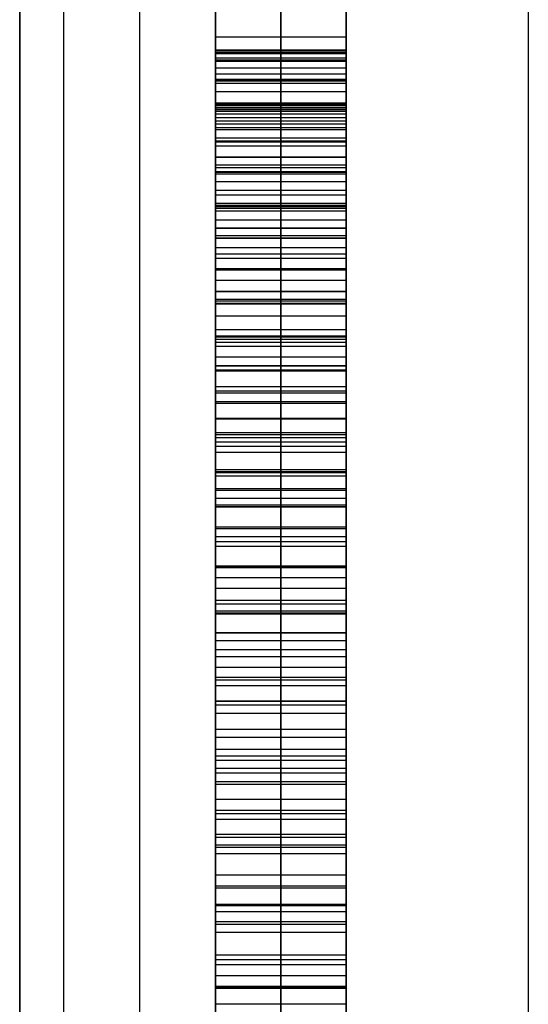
# Model space of a CAD drawing. Extents: x -9 to 8, y 1 to 147.
# Tile 88 of 181: x -8.844 to -8.065, y 84.73 to 86.237. Entities that reach past the tile are written whole.
import ezdxf

# ---------------------------------------------------------------- set-up
doc = ezdxf.new("R2010")
doc.units = 0
doc.layers.add('DEFAULT', color=7, linetype='CONTINUOUS')

msp = doc.modelspace()

# ---------------------------------------------------------------- linework, layer by layer
at = {"layer": 'DEFAULT', "color": 254}
for p, q in [((-8.5443, 72.0766, -100.6946), (-8.5443, 107.878, -100.6946)), ((-8.8443, 8.2282, -18.7772), (-8.8443, 103.643, -18.7772)), ((-8.0653, 103.643, -17.9775), (-8.0653, 8.2282, -17.9775)), ((-8.5443, 91.1051, -75.7393), (-8.5443, 77.6904, -75.7393)), ((-8.4443, 91.1051, -75.7393), (-8.4443, 77.6904, -75.7393)), ((-8.3443, 77.6904, -75.7393), (-8.3443, 91.1051, -75.7393)), ((-8.3443, 88.0272, -48.3039), (-8.3443, 86.1631, -48.3039)), ((-8.5443, 87.8847, -67.0545), (-8.5443, 86.0262, -67.29)), ((-8.5443, 86.0262, -75.1987), (-8.5443, 87.8847, -74.9632)), ((-8.5443, 78.4858, -67.3115), (-8.5443, 87.8847, -66.122)), ((-8.5443, 78.4858, -57.7888), (-8.5443, 87.8847, -56.5994)), ((-8.5443, 87.8847, -53.8242), (-8.5443, 78.4858, -55.0137)), ((-8.4443, 87.8847, -67.0545), (-8.4443, 86.0262, -67.29)), ((-8.4443, 86.0262, -75.1987), (-8.4443, 87.8847, -74.9632)), ((-8.4443, 78.4858, -67.3115), (-8.4443, 87.8847, -66.122)), ((-8.4443, 78.4858, -57.7888), (-8.4443, 87.8847, -56.5994)), ((-8.4443, 87.8847, -53.8242), (-8.4443, 78.4858, -55.0137)), ((-8.3443, 86.0262, -67.29), (-8.3443, 87.8847, -67.0545)), ((-8.3443, 87.8847, -74.9632), (-8.3443, 86.0262, -75.1987)), ((-8.3443, 87.8847, -66.122), (-8.3443, 78.4858, -67.3115)), ((-8.3443, 87.8847, -56.5994), (-8.3443, 78.4858, -57.7888)), ((-8.3443, 78.4858, -55.0137), (-8.3443, 87.8847, -53.8242)), ((-8.3443, 87.8847, -71.1266), (-8.3443, 78.4858, -71.1266)), ((-8.3443, 87.8847, -62.7014), (-8.3443, 86.106, -62.7014)), ((-8.3443, 87.8847, -55.8065), (-8.3443, 78.4858, -55.8065)), ((-8.5443, 86.3344, -58.1583), (-8.5443, 86.2104, -58.1288)), ((-8.4443, 86.3344, -58.1583), (-8.4443, 86.2104, -58.1288)), ((-8.3443, 86.2104, -58.1288), (-8.3443, 86.3344, -58.1583)), ((-8.5443, 86.1027, -80.3941), (-8.5443, 86.2483, -80.2275)), ((-8.4443, 86.1027, -80.3941), (-8.4443, 86.2483, -80.2275)), ((-8.3443, 86.2483, -80.2275), (-8.3443, 86.1027, -80.3941)), ((-8.5443, 86.2369, -43.5723), (-8.5443, 86.1442, -43.5183)), ((-8.5443, 86.0494, -52.417), (-8.5443, 86.2369, -52.2642)), ((-8.4443, 86.2369, -43.5723), (-8.4443, 86.1442, -43.5183)), ((-8.4443, 86.0494, -52.417), (-8.4443, 86.2369, -52.2642)), ((-8.3443, 86.1442, -43.5183), (-8.3443, 86.2369, -43.5723)), ((-8.3443, 86.2369, -52.2642), (-8.3443, 86.0494, -52.417)), ((-8.5443, 86.2104, -58.1288), (-8.5443, 86.0815, -58.1076)), ((-8.3443, 86.2104, -58.1288), (-8.5443, 86.2104, -58.1288)), ((-8.4443, 86.2104, -58.1288), (-8.4443, 86.0815, -58.1076)), ((-8.3443, 86.0815, -58.1076), (-8.3443, 86.2104, -58.1288)), ((-8.5443, 86.1906, -43.5453), (-8.3443, 86.1906, -43.5453)), ((-8.5443, 86.1886, -47.9249), (-8.5443, 86.1846, -47.7702)), ((-8.3443, 86.1886, -47.9249), (-8.5443, 86.1886, -47.9249)), ((-8.5443, 86.1846, -48.0806), (-8.5443, 86.1886, -47.9249)), ((-8.5443, 86.1866, -47.8476), (-8.3443, 86.1866, -47.8476)), ((-8.5443, 86.1866, -48.0027), (-8.3443, 86.1866, -48.0027)), ((-8.5443, 86.1846, -47.7702), (-8.5443, 86.1728, -47.6225)), ((-8.3443, 86.1846, -47.7702), (-8.5443, 86.1846, -47.7702)), ((-8.3443, 86.1846, -48.0806), (-8.5443, 86.1846, -48.0806)), ((-8.5443, 86.1728, -48.2313), (-8.5443, 86.1846, -48.0806)), ((-8.4443, 86.1886, -47.9249), (-8.4443, 86.1846, -47.7702)), ((-8.4443, 86.1846, -48.0806), (-8.4443, 86.1886, -47.9249)), ((-8.4443, 86.1846, -47.7702), (-8.4443, 86.1728, -47.6225)), ((-8.4443, 86.1728, -48.2313), (-8.4443, 86.1846, -48.0806)), ((-8.3443, 86.1886, -47.9249), (-8.3443, 86.1846, -47.7702)), ((-8.3443, 86.1846, -48.0806), (-8.3443, 86.1886, -47.9249)), ((-8.3443, 86.1846, -47.7702), (-8.3443, 86.1728, -47.6225)), ((-8.3443, 86.1728, -48.2313), (-8.3443, 86.1846, -48.0806)), ((-8.5443, 86.1787, -47.6963), (-8.3443, 86.1787, -47.6963)), ((-8.5443, 86.1787, -48.1559), (-8.3443, 86.1787, -48.1559)), ((-8.5443, 86.1755, -80.3108), (-8.3443, 86.1755, -80.3108)), ((-8.5443, 86.1728, -47.6225), (-8.5443, 86.1533, -47.4814)), ((-8.3443, 86.1728, -47.6225), (-8.5443, 86.1728, -47.6225)), ((-8.3443, 86.1728, -48.2313), (-8.5443, 86.1728, -48.2313)), ((-8.5443, 86.1533, -48.3771), (-8.5443, 86.1728, -48.2313)), ((-8.4443, 86.1728, -47.6225), (-8.4443, 86.1533, -47.4814)), ((-8.4443, 86.1533, -48.3771), (-8.4443, 86.1728, -48.2313)), ((-8.3443, 86.1728, -47.6225), (-8.3443, 86.1533, -47.4814)), ((-8.3443, 86.1533, -48.3771), (-8.3443, 86.1728, -48.2313)), ((-8.5443, 86.1632, -48.3033), (-8.5443, 80.2095, -48.3033)), ((-8.5443, 86.1631, -47.5519), (-8.3443, 86.1631, -47.5519)), ((-8.5443, 86.1631, -48.3042), (-8.3443, 86.1631, -48.3042)), ((-8.5443, 86.1533, -47.4814), (-8.5443, 86.1264, -47.3472)), ((-8.3443, 86.1533, -47.4814), (-8.5443, 86.1533, -47.4814)), ((-8.3443, 86.1533, -48.3771), (-8.5443, 86.1533, -48.3771)), ((-8.5443, 86.1264, -48.5182), (-8.5443, 86.1533, -48.3771)), ((-8.5443, 86.146, -58.1182), (-8.3443, 86.146, -58.1182)), ((-8.5443, 86.1442, -43.5183), (-8.5443, 86.0494, -43.4671)), ((-8.3443, 86.1442, -43.5183), (-8.5443, 86.1442, -43.5183)), ((-8.5443, 86.1432, -52.3406), (-8.3443, 86.1432, -52.3406)), ((-8.5443, 86.1399, -47.4143), (-8.3443, 86.1399, -47.4143)), ((-8.5443, 86.1399, -48.4477), (-8.3443, 86.1399, -48.4477)), ((-8.4443, 86.1533, -47.4814), (-8.4443, 86.1264, -47.3472)), ((-8.4443, 86.1264, -48.5182), (-8.4443, 86.1533, -48.3771)), ((-8.4443, 86.1442, -43.5183), (-8.4443, 86.0494, -43.4671)), ((-8.3443, 86.1533, -47.4814), (-8.3443, 86.1264, -47.3472)), ((-8.3443, 86.1264, -48.5182), (-8.3443, 86.1533, -48.3771)), ((-8.3443, 86.0494, -43.4671), (-8.3443, 86.1442, -43.5183)), ((-8.5443, 86.1264, -47.3472), (-8.5443, 86.0923, -47.2195)), ((-8.3443, 86.1264, -47.3472), (-8.5443, 86.1264, -47.3472)), ((-8.3443, 86.1264, -48.5182), (-8.5443, 86.1264, -48.5182)), ((-8.5443, 86.0923, -48.6544), (-8.5443, 86.1264, -48.5182)), ((-8.4443, 86.1264, -47.3472), (-8.4443, 86.0923, -47.2195)), ((-8.4443, 86.0923, -48.6544), (-8.4443, 86.1264, -48.5182)), ((-8.3443, 86.1264, -47.3472), (-8.3443, 86.0923, -47.2195)), ((-8.3443, 86.0923, -48.6544), (-8.3443, 86.1264, -48.5182)), ((-8.5443, 86.1094, -47.2833), (-8.3443, 86.1094, -47.2833)), ((-8.5443, 86.1094, -48.5863), (-8.3443, 86.1094, -48.5863)), ((-8.5443, 86.1074, -62.8407), (-8.5443, 86.1054, -62.6433)), ((-8.3443, 86.1074, -62.8407), (-8.5443, 86.1074, -62.8407)), ((-8.5443, 86.1074, -63.5703), (-8.5443, 86.1074, -62.8407)), ((-8.3443, 86.1074, -63.5703), (-8.5443, 86.1074, -63.5703)), ((-8.5443, 83.9803, -63.8402), (-8.5443, 86.1074, -63.5703)), ((-8.5443, 86.1074, -63.2055), (-8.3443, 86.1074, -63.2055)), ((-8.5443, 86.1064, -62.742), (-8.3443, 86.1064, -62.742)), ((-8.5443, 86.1054, -62.6433), (-8.5443, 86.0988, -62.4501)), ((-8.3443, 86.1054, -62.6433), (-8.5443, 86.1054, -62.6433)), ((-8.3443, 86.1027, -80.3941), (-8.5443, 86.1027, -80.3941)), ((-8.5443, 85.9062, -80.627), (-8.5443, 86.1027, -80.3941)), ((-8.5443, 86.1021, -62.5467), (-8.3443, 86.1021, -62.5467)), ((-8.5443, 86.0988, -62.4501), (-8.5443, 86.0867, -62.2621)), ((-8.3443, 86.0988, -62.4501), (-8.5443, 86.0988, -62.4501)), ((-8.5443, 86.0968, -43.4927), (-8.3443, 86.0968, -43.4927)), ((-8.5443, 86.0947, -62.3869), (-8.5443, 84.0035, -62.3869)), ((-8.4443, 86.1074, -62.8407), (-8.4443, 86.1054, -62.6433)), ((-8.4443, 86.1074, -63.5703), (-8.4443, 86.1074, -62.8407)), ((-8.4443, 83.9803, -63.8402), (-8.4443, 86.1074, -63.5703)), ((-8.4443, 86.1054, -62.6433), (-8.4443, 86.0988, -62.4501)), ((-8.4443, 85.9062, -80.627), (-8.4443, 86.1027, -80.3941)), ((-8.4443, 86.0988, -62.4501), (-8.4443, 86.0867, -62.2621)), ((-8.3443, 86.1074, -62.8407), (-8.3443, 86.1074, -63.5703)), ((-8.3443, 86.1054, -62.6433), (-8.3443, 86.1074, -62.8407)), ((-8.3443, 86.1074, -63.5703), (-8.3443, 83.9803, -63.8402)), ((-8.3443, 86.0988, -62.4501), (-8.3443, 86.1054, -62.6433)), ((-8.3443, 86.1027, -80.3941), (-8.3443, 85.9062, -80.627)), ((-8.3443, 86.0867, -62.2621), (-8.3443, 86.0988, -62.4501)), ((-8.5443, 86.0927, -62.3561), (-8.3443, 86.0927, -62.3561)), ((-8.5443, 86.0923, -47.2195), (-8.5443, 86.0512, -47.0984)), ((-8.3443, 86.0923, -47.2195), (-8.5443, 86.0923, -47.2195)), ((-8.3443, 86.0923, -48.6544), (-8.5443, 86.0923, -48.6544)), ((-8.5443, 86.0512, -48.786), (-8.5443, 86.0923, -48.6544)), ((-8.5443, 86.0867, -62.2621), (-8.5443, 86.0685, -62.081)), ((-8.3443, 86.0867, -62.2621), (-8.5443, 86.0867, -62.2621)), ((-8.5443, 86.0815, -58.1076), (-8.5443, 85.9477, -58.095)), ((-8.3443, 86.0815, -58.1076), (-8.5443, 86.0815, -58.1076)), ((-8.4443, 86.0923, -47.2195), (-8.4443, 86.0512, -47.0984)), ((-8.4443, 86.0512, -48.786), (-8.4443, 86.0923, -48.6544)), ((-8.4443, 86.0867, -62.2621), (-8.4443, 86.0685, -62.081)), ((-8.4443, 86.0815, -58.1076), (-8.4443, 85.9477, -58.095)), ((-8.3443, 86.0923, -47.2195), (-8.3443, 86.0512, -47.0984)), ((-8.3443, 86.0512, -48.786), (-8.3443, 86.0923, -48.6544)), ((-8.3443, 86.0685, -62.081), (-8.3443, 86.0867, -62.2621)), ((-8.3443, 85.9477, -58.095), (-8.3443, 86.0815, -58.1076)), ((-8.5443, 86.0776, -62.1716), (-8.3443, 86.0776, -62.1716)), ((-8.5443, 86.0717, -47.1589), (-8.3443, 86.0717, -47.1589)), ((-8.5443, 86.0717, -48.7202), (-8.3443, 86.0717, -48.7202)), ((-8.5443, 86.0685, -62.081), (-8.5443, 86.0432, -61.9081)), ((-8.3443, 86.0685, -62.081), (-8.5443, 86.0685, -62.081)), ((-8.4443, 86.0685, -62.081), (-8.4443, 86.0432, -61.9081)), ((-8.3443, 86.0432, -61.9081), (-8.3443, 86.0685, -62.081)), ((-8.5443, 86.0558, -61.9945), (-8.3443, 86.0558, -61.9945)), ((-8.5443, 86.0512, -47.0984), (-8.5443, 86.0032, -46.9836)), ((-8.3443, 86.0512, -47.0984), (-8.5443, 86.0512, -47.0984)), ((-8.3443, 86.0512, -48.786), (-8.5443, 86.0512, -48.786)), ((-8.5443, 86.0032, -48.9127), (-8.5443, 86.0512, -48.786)), ((-8.5443, 86.0494, -43.4671), (-8.5443, 85.9526, -43.4187)), ((-8.3443, 86.0494, -43.4671), (-8.5443, 86.0494, -43.4671)), ((-8.3443, 86.0494, -52.417), (-8.5443, 86.0494, -52.417)), ((-8.5443, 85.8536, -52.5606), (-8.5443, 86.0494, -52.417)), ((-8.4443, 86.0512, -47.0984), (-8.4443, 86.0032, -46.9836)), ((-8.4443, 86.0032, -48.9127), (-8.4443, 86.0512, -48.786)), ((-8.4443, 86.0494, -43.4671), (-8.4443, 85.9526, -43.4187)), ((-8.4443, 85.8536, -52.5606), (-8.4443, 86.0494, -52.417)), ((-8.3443, 86.0512, -47.0984), (-8.3443, 86.0032, -46.9836)), ((-8.3443, 86.0032, -48.9127), (-8.3443, 86.0512, -48.786)), ((-8.3443, 85.9526, -43.4187), (-8.3443, 86.0494, -43.4671)), ((-8.3443, 86.0494, -52.417), (-8.3443, 85.8536, -52.5606)), ((-8.5443, 86.0432, -61.9081), (-8.5443, 86.0101, -61.7447)), ((-8.3443, 86.0432, -61.9081), (-8.5443, 86.0432, -61.9081)), ((-8.4443, 86.0432, -61.9081), (-8.4443, 86.0101, -61.7447)), ((-8.3443, 86.0101, -61.7447), (-8.3443, 86.0432, -61.9081)), ((-8.5443, 86.0272, -47.041), (-8.3443, 86.0272, -47.041)), ((-8.5443, 86.0272, -48.8493), (-8.3443, 86.0272, -48.8493)), ((-8.5443, 86.0266, -61.8264), (-8.3443, 86.0266, -61.8264)), ((-8.5443, 86.0262, -67.29), (-8.5443, 86.0262, -69.8564)), ((-8.5443, 86.0262, -72.6324), (-8.5443, 86.0262, -75.1987)), ((-8.3443, 86.0262, -67.29), (-8.5443, 86.0262, -67.29)), ((-8.5443, 86.0262, -69.8564), (-8.3443, 86.0262, -69.8564)), ((-8.3443, 86.0262, -75.1987), (-8.5443, 86.0262, -75.1987)), ((-8.3443, 86.0262, -72.6324), (-8.5443, 86.0262, -72.6324)), ((-8.5443, 78.4858, -73.5864), (-8.5443, 86.0262, -72.6324)), ((-8.5443, 86.0262, -69.8564), (-8.5443, 78.4858, -70.8112)), ((-8.5443, 86.0262, -67.3311), (-8.5443, 77.6904, -67.3311)), ((-8.5443, 86.0262, -68.5732), (-8.3443, 86.0262, -68.5732)), ((-8.5443, 86.0262, -73.9155), (-8.3443, 86.0262, -73.9155)), ((-8.4443, 86.0262, -67.29), (-8.4443, 86.0262, -69.8564)), ((-8.4443, 86.0262, -72.6324), (-8.4443, 86.0262, -75.1987)), ((-8.4443, 78.4858, -73.5864), (-8.4443, 86.0262, -72.6324)), ((-8.4443, 86.0262, -69.8564), (-8.4443, 78.4858, -70.8112)), ((-8.3443, 86.0262, -69.8564), (-8.3443, 86.0262, -67.29)), ((-8.3443, 86.0262, -75.1987), (-8.3443, 86.0262, -72.6324)), ((-8.3443, 86.0262, -72.6324), (-8.3443, 78.4858, -73.5864)), ((-8.3443, 78.4858, -70.8112), (-8.3443, 86.0262, -69.8564)), ((-8.5443, 86.0146, -58.1013), (-8.3443, 86.0146, -58.1013)), ((-8.5443, 86.0101, -61.7447), (-8.5443, 85.9683, -61.5922)), ((-8.3443, 86.0101, -61.7447), (-8.5443, 86.0101, -61.7447)), ((-8.5443, 86.0044, -80.5105), (-8.3443, 86.0044, -80.5105)), ((-8.5443, 86.0032, -46.9836), (-8.5443, 85.9486, -46.8753)), ((-8.3443, 86.0032, -46.9836), (-8.5443, 86.0032, -46.9836)), ((-8.3443, 86.0032, -48.9127), (-8.5443, 86.0032, -48.9127)), ((-8.5443, 85.9486, -49.0349), (-8.5443, 86.0032, -48.9127)), ((-8.4443, 86.0101, -61.7447), (-8.4443, 85.9683, -61.5922)), ((-8.4443, 86.0032, -46.9836), (-8.4443, 85.9486, -46.8753)), ((-8.4443, 85.9486, -49.0349), (-8.4443, 86.0032, -48.9127)), ((-8.3443, 85.9683, -61.5922), (-8.3443, 86.0101, -61.7447)), ((-8.3443, 86.0032, -46.9836), (-8.3443, 85.9486, -46.8753)), ((-8.3443, 85.9486, -49.0349), (-8.3443, 86.0032, -48.9127)), ((-8.5443, 86.001, -43.4429), (-8.3443, 86.001, -43.4429)), ((-8.5443, 85.9892, -61.6684), (-8.3443, 85.9892, -61.6684)), ((-8.5443, 85.9759, -46.9295), (-8.3443, 85.9759, -46.9295)), ((-8.5443, 85.9759, -48.9738), (-8.3443, 85.9759, -48.9738)), ((-8.5443, 85.9683, -61.5922), (-8.5443, 85.944, -61.5206)), ((-8.3443, 85.9683, -61.5922), (-8.5443, 85.9683, -61.5922)), ((-8.4443, 85.9683, -61.5922), (-8.4443, 85.944, -61.5206)), ((-8.3443, 85.944, -61.5206), (-8.3443, 85.9683, -61.5922)), ((-8.5443, 85.9562, -61.5564), (-8.3443, 85.9562, -61.5564)), ((-8.5443, 85.9526, -43.4187), (-8.5443, 85.8536, -43.3731)), ((-8.3443, 85.9526, -43.4187), (-8.5443, 85.9526, -43.4187)), ((-8.5443, 85.9515, -52.4888), (-8.3443, 85.9515, -52.4888)), ((-8.5443, 85.9486, -46.8753), (-8.5443, 85.8876, -46.7732)), ((-8.3443, 85.9486, -46.8753), (-8.5443, 85.9486, -46.8753)), ((-8.3443, 85.9486, -49.0349), (-8.5443, 85.9486, -49.0349)), ((-8.5443, 85.8876, -49.1524), (-8.5443, 85.9486, -49.0349)), ((-8.5443, 85.9477, -58.095), (-8.5443, 85.8088, -58.0913)), ((-8.3443, 85.9477, -58.095), (-8.5443, 85.9477, -58.095)), ((-8.5443, 85.944, -61.5206), (-8.5443, 85.9171, -61.4521)), ((-8.3443, 85.944, -61.5206), (-8.5443, 85.944, -61.5206)), ((-8.4443, 85.9526, -43.4187), (-8.4443, 85.8536, -43.3731)), ((-8.4443, 85.9486, -46.8753), (-8.4443, 85.8876, -46.7732)), ((-8.4443, 85.8876, -49.1524), (-8.4443, 85.9486, -49.0349)), ((-8.4443, 85.9477, -58.095), (-8.4443, 85.8088, -58.0913)), ((-8.4443, 85.944, -61.5206), (-8.4443, 85.9171, -61.4521)), ((-8.3443, 85.8536, -43.3731), (-8.3443, 85.9526, -43.4187)), ((-8.3443, 85.9486, -46.8753), (-8.3443, 85.8876, -46.7732)), ((-8.3443, 85.8876, -49.1524), (-8.3443, 85.9486, -49.0349)), ((-8.3443, 85.8088, -58.0913), (-8.3443, 85.9477, -58.095)), ((-8.3443, 85.9171, -61.4521), (-8.3443, 85.944, -61.5206)), ((-8.5443, 85.9306, -61.4863), (-8.3443, 85.9306, -61.4863)), ((-8.5443, 85.9181, -46.8243), (-8.3443, 85.9181, -46.8243)), ((-8.5443, 85.9181, -49.0936), (-8.3443, 85.9181, -49.0936)), ((-8.5443, 85.9171, -61.4521), (-8.5443, 85.8878, -61.3871)), ((-8.3443, 85.9171, -61.4521), (-8.5443, 85.9171, -61.4521)), ((-8.4443, 85.9171, -61.4521), (-8.4443, 85.8878, -61.3871)), ((-8.3443, 85.8878, -61.3871), (-8.3443, 85.9171, -61.4521)), ((-8.3443, 85.9062, -80.627), (-8.5443, 85.9062, -80.627)), ((-8.5443, 85.7065, -80.853), (-8.5443, 85.9062, -80.627)), ((-8.5443, 85.9031, -43.3959), (-8.3443, 85.9031, -43.3959)), ((-8.5443, 85.9024, -61.4196), (-8.3443, 85.9024, -61.4196)), ((-8.4443, 85.7065, -80.853), (-8.4443, 85.9062, -80.627)), ((-8.3443, 85.9062, -80.627), (-8.3443, 85.7065, -80.853)), ((-8.5443, 85.8878, -61.3871), (-8.5443, 85.8557, -61.3257)), ((-8.3443, 85.8878, -61.3871), (-8.5443, 85.8878, -61.3871)), ((-8.5443, 85.8876, -46.7732), (-8.5443, 85.8204, -46.6773)), ((-8.3443, 85.8876, -46.7732), (-8.5443, 85.8876, -46.7732)), ((-8.3443, 85.8876, -49.1524), (-8.5443, 85.8876, -49.1524)), ((-8.5443, 85.8204, -49.2653), (-8.5443, 85.8876, -49.1524)), ((-8.4443, 85.8878, -61.3871), (-8.4443, 85.8557, -61.3257)), ((-8.4443, 85.8876, -46.7732), (-8.4443, 85.8204, -46.6773)), ((-8.4443, 85.8204, -49.2653), (-8.4443, 85.8876, -49.1524)), ((-8.3443, 85.8557, -61.3257), (-8.3443, 85.8878, -61.3871)), ((-8.3443, 85.8876, -46.7732), (-8.3443, 85.8204, -46.6773)), ((-8.3443, 85.8204, -49.2653), (-8.3443, 85.8876, -49.1524)), ((-8.5443, 85.8783, -58.0931), (-8.3443, 85.8783, -58.0931)), ((-8.5443, 85.8717, -61.3564), (-8.3443, 85.8717, -61.3564)), ((-8.5443, 85.8557, -61.3257), (-8.5443, 85.8209, -61.2682)), ((-8.3443, 85.8557, -61.3257), (-8.5443, 85.8557, -61.3257)), ((-8.5443, 85.854, -46.7253), (-8.3443, 85.854, -46.7253)), ((-8.5443, 85.854, -49.2088), (-8.3443, 85.854, -49.2088)), ((-8.5443, 85.8536, -43.3731), (-8.5443, 85.7526, -43.3303)), ((-8.3443, 85.8536, -43.3731), (-8.5443, 85.8536, -43.3731)), ((-8.3443, 85.8536, -52.5606), (-8.5443, 85.8536, -52.5606)), ((-8.5443, 85.6496, -52.6951), (-8.5443, 85.8536, -52.5606)), ((-8.4443, 85.8557, -61.3257), (-8.4443, 85.8209, -61.2682)), ((-8.4443, 85.8536, -43.3731), (-8.4443, 85.7526, -43.3303)), ((-8.4443, 85.6496, -52.6951), (-8.4443, 85.8536, -52.5606)), ((-8.3443, 85.8209, -61.2682), (-8.3443, 85.8557, -61.3257)), ((-8.3443, 85.7526, -43.3303), (-8.3443, 85.8536, -43.3731)), ((-8.3443, 85.8536, -52.5606), (-8.3443, 85.6496, -52.6951)), ((-8.5443, 85.8383, -61.297), (-8.3443, 85.8383, -61.297)), ((-8.5443, 85.8209, -61.2682), (-8.5443, 85.7831, -61.2145)), ((-8.3443, 85.8209, -61.2682), (-8.5443, 85.8209, -61.2682)), ((-8.5443, 85.8204, -46.6773), (-8.5443, 85.7472, -46.5875)), ((-8.3443, 85.8204, -46.6773), (-8.5443, 85.8204, -46.6773)), ((-8.3443, 85.8204, -49.2653), (-8.5443, 85.8204, -49.2653)), ((-8.5443, 85.7472, -49.3736), (-8.5443, 85.8204, -49.2653)), ((-8.5443, 85.8088, -58.0913), (-8.5443, 85.665, -58.0966)), ((-8.3443, 85.8088, -58.0913), (-8.5443, 85.8088, -58.0913)), ((-8.4443, 85.8209, -61.2682), (-8.4443, 85.7831, -61.2145)), ((-8.4443, 85.8204, -46.6773), (-8.4443, 85.7472, -46.5875)), ((-8.4443, 85.7472, -49.3736), (-8.4443, 85.8204, -49.2653)), ((-8.4443, 85.8088, -58.0913), (-8.4443, 85.665, -58.0966)), ((-8.3443, 85.7831, -61.2145), (-8.3443, 85.8209, -61.2682)), ((-8.3443, 85.8204, -46.6773), (-8.3443, 85.7472, -46.5875)), ((-8.3443, 85.7472, -49.3736), (-8.3443, 85.8204, -49.2653)), ((-8.3443, 85.665, -58.0966), (-8.3443, 85.8088, -58.0913)), ((-8.5443, 85.8064, -80.74), (-8.3443, 85.8064, -80.74)), ((-8.5443, 85.8031, -43.3517), (-8.3443, 85.8031, -43.3517)), ((-8.5443, 85.802, -61.2413), (-8.3443, 85.802, -61.2413)), ((-8.5443, 85.7838, -46.6324), (-8.3443, 85.7838, -46.6324)), ((-8.5443, 85.7838, -49.3194), (-8.3443, 85.7838, -49.3194)), ((-8.5443, 85.7831, -61.2145), (-8.5443, 85.7425, -61.165)), ((-8.3443, 85.7831, -61.2145), (-8.5443, 85.7831, -61.2145)), ((-8.4443, 85.7831, -61.2145), (-8.4443, 85.7425, -61.165)), ((-8.3443, 85.7425, -61.165), (-8.3443, 85.7831, -61.2145)), ((-8.5443, 85.7628, -61.1897), (-8.3443, 85.7628, -61.1897)), ((-8.5443, 85.7526, -43.3303), (-8.5443, 85.6496, -43.2903)), ((-8.3443, 85.7526, -43.3303), (-8.5443, 85.7526, -43.3303)), ((-8.5443, 85.7516, -52.6279), (-8.3443, 85.7516, -52.6279)), ((-8.5443, 85.7472, -46.5875), (-8.5443, 85.6682, -46.5037)), ((-8.3443, 85.7472, -46.5875), (-8.5443, 85.7472, -46.5875)), ((-8.3443, 85.7472, -49.3736), (-8.5443, 85.7472, -49.3736)), ((-8.5443, 85.6682, -49.4774), (-8.5443, 85.7472, -49.3736)), ((-8.4443, 85.7526, -43.3303), (-8.4443, 85.6496, -43.2903)), ((-8.4443, 85.7472, -46.5875), (-8.4443, 85.6682, -46.5037)), ((-8.4443, 85.6682, -49.4774), (-8.4443, 85.7472, -49.3736)), ((-8.3443, 85.6496, -43.2903), (-8.3443, 85.7526, -43.3303)), ((-8.3443, 85.7472, -46.5875), (-8.3443, 85.6682, -46.5037)), ((-8.3443, 85.6682, -49.4774), (-8.3443, 85.7472, -49.3736)), ((-8.5443, 85.7425, -61.165), (-8.5443, 85.6987, -61.1197)), ((-8.3443, 85.7425, -61.165), (-8.5443, 85.7425, -61.165)), ((-8.5443, 85.7369, -58.0939), (-8.3443, 85.7369, -58.0939)), ((-8.4443, 85.7425, -61.165), (-8.4443, 85.6987, -61.1197)), ((-8.3443, 85.6987, -61.1197), (-8.3443, 85.7425, -61.165)), ((-8.5443, 85.7206, -61.1423), (-8.3443, 85.7206, -61.1423)), ((-8.5443, 85.7077, -46.5456), (-8.3443, 85.7077, -46.5456)), ((-8.5443, 85.7077, -49.4255), (-8.3443, 85.7077, -49.4255)), ((-8.3443, 85.7065, -80.853), (-8.5443, 85.7065, -80.853)), ((-8.5443, 85.5038, -81.0725), (-8.5443, 85.7065, -80.853)), ((-8.4443, 85.5038, -81.0725), (-8.4443, 85.7065, -80.853)), ((-8.3443, 85.7065, -80.853), (-8.3443, 85.5038, -81.0725)), ((-8.5443, 85.7011, -43.3103), (-8.3443, 85.7011, -43.3103)), ((-8.5443, 85.6987, -61.1197), (-8.5443, 85.6518, -61.079)), ((-8.3443, 85.6987, -61.1197), (-8.5443, 85.6987, -61.1197)), ((-8.4443, 85.6987, -61.1197), (-8.4443, 85.6518, -61.079)), ((-8.3443, 85.6518, -61.079), (-8.3443, 85.6987, -61.1197)), ((-8.5443, 85.6753, -61.0994), (-8.3443, 85.6753, -61.0994)), ((-8.5443, 85.6682, -46.5037), (-8.5443, 85.5836, -46.4258)), ((-8.3443, 85.6682, -46.5037), (-8.5443, 85.6682, -46.5037)), ((-8.3443, 85.6682, -49.4774), (-8.5443, 85.6682, -49.4774)), ((-8.5443, 85.5836, -49.5767), (-8.5443, 85.6682, -49.4774)), ((-8.5443, 85.665, -58.0966), (-8.5443, 85.5161, -58.1111)), ((-8.3443, 85.665, -58.0966), (-8.5443, 85.665, -58.0966)), ((-8.4443, 85.6682, -46.5037), (-8.4443, 85.5836, -46.4258)), ((-8.4443, 85.5836, -49.5767), (-8.4443, 85.6682, -49.4774)), ((-8.4443, 85.665, -58.0966), (-8.4443, 85.5161, -58.1111)), ((-8.3443, 85.6682, -46.5037), (-8.3443, 85.5836, -46.4258)), ((-8.3443, 85.5836, -49.5767), (-8.3443, 85.6682, -49.4774)), ((-8.3443, 85.5161, -58.1111), (-8.3443, 85.665, -58.0966)), ((-8.5443, 85.6518, -61.079), (-8.5443, 85.6016, -61.0429)), ((-8.3443, 85.6518, -61.079), (-8.5443, 85.6518, -61.079)), ((-8.5443, 85.6496, -43.2903), (-8.5443, 85.5446, -43.2531)), ((-8.3443, 85.6496, -43.2903), (-8.5443, 85.6496, -43.2903)), ((-8.3443, 85.6496, -52.6951), (-8.5443, 85.6496, -52.6951)), ((-8.5443, 85.4375, -52.8205), (-8.5443, 85.6496, -52.6951)), ((-8.4443, 85.6518, -61.079), (-8.4443, 85.6016, -61.0429)), ((-8.4443, 85.6496, -43.2903), (-8.4443, 85.5446, -43.2531)), ((-8.4443, 85.4375, -52.8205), (-8.4443, 85.6496, -52.6951)), ((-8.3443, 85.6016, -61.0429), (-8.3443, 85.6518, -61.079)), ((-8.3443, 85.5446, -43.2531), (-8.3443, 85.6496, -43.2903)), ((-8.3443, 85.6496, -52.6951), (-8.3443, 85.4375, -52.8205)), ((-8.5443, 85.6267, -61.0609), (-8.3443, 85.6267, -61.0609)), ((-8.5443, 85.6259, -46.4647), (-8.3443, 85.6259, -46.4647)), ((-8.5443, 85.6259, -49.5271), (-8.3443, 85.6259, -49.5271)), ((-8.5443, 85.6052, -80.9627), (-8.3443, 85.6052, -80.9627)), ((-8.5443, 85.6016, -61.0429), (-8.5443, 85.548, -61.0116)), ((-8.3443, 85.6016, -61.0429), (-8.5443, 85.6016, -61.0429)), ((-8.5443, 85.5971, -43.2717), (-8.3443, 85.5971, -43.2717)), ((-8.4443, 85.6016, -61.0429), (-8.4443, 85.548, -61.0116)), ((-8.3443, 85.548, -61.0116), (-8.3443, 85.6016, -61.0429)), ((-8.5443, 85.5906, -58.1039), (-8.3443, 85.5906, -58.1039)), ((-8.5443, 85.5836, -46.4258), (-8.5443, 85.4935, -46.3537)), ((-8.3443, 85.5836, -46.4258), (-8.5443, 85.5836, -46.4258)), ((-8.3443, 85.5836, -49.5767), (-8.5443, 85.5836, -49.5767)), ((-8.5443, 85.4935, -49.6716), (-8.5443, 85.5836, -49.5767)), ((-8.4443, 85.5836, -46.4258), (-8.4443, 85.4935, -46.3537)), ((-8.4443, 85.4935, -49.6716), (-8.4443, 85.5836, -49.5767)), ((-8.3443, 85.5836, -46.4258), (-8.3443, 85.4935, -46.3537)), ((-8.3443, 85.4935, -49.6716), (-8.3443, 85.5836, -49.5767)), ((-8.5443, 85.5748, -61.0272), (-8.3443, 85.5748, -61.0272)), ((-8.5443, 85.548, -61.0116), (-8.5443, 85.491, -60.9853)), ((-8.3443, 85.548, -61.0116), (-8.5443, 85.548, -61.0116)), ((-8.5443, 85.5446, -43.2531), (-8.5443, 85.4375, -43.2187)), ((-8.3443, 85.5446, -43.2531), (-8.5443, 85.5446, -43.2531)), ((-8.5443, 85.5435, -52.7578), (-8.3443, 85.5435, -52.7578)), ((-8.5443, 85.5386, -46.3897), (-8.3443, 85.5386, -46.3897)), ((-8.5443, 85.5386, -49.6242), (-8.3443, 85.5386, -49.6242)), ((-8.4443, 85.548, -61.0116), (-8.4443, 85.491, -60.9853)), ((-8.4443, 85.5446, -43.2531), (-8.4443, 85.4375, -43.2187)), ((-8.3443, 85.491, -60.9853), (-8.3443, 85.548, -61.0116)), ((-8.3443, 85.4375, -43.2187), (-8.3443, 85.5446, -43.2531)), ((-8.5443, 85.5195, -60.9985), (-8.3443, 85.5195, -60.9985)), ((-8.5443, 85.5161, -58.1111), (-8.5443, 85.3998, -58.1277)), ((-8.3443, 85.5161, -58.1111), (-8.5443, 85.5161, -58.1111)), ((-8.4443, 85.5161, -58.1111), (-8.4443, 85.3998, -58.1277)), ((-8.3443, 85.3998, -58.1277), (-8.3443, 85.5161, -58.1111)), ((-8.3443, 85.5038, -81.0725), (-8.5443, 85.5038, -81.0725)), ((-8.5443, 85.2984, -81.2858), (-8.5443, 85.5038, -81.0725)), ((-8.5443, 85.4935, -46.3537), (-8.5443, 85.3983, -46.2873)), ((-8.3443, 85.4935, -46.3537), (-8.5443, 85.4935, -46.3537)), ((-8.3443, 85.4935, -49.6716), (-8.5443, 85.4935, -49.6716)), ((-8.5443, 85.3983, -49.7621), (-8.5443, 85.4935, -49.6716)), ((-8.5443, 85.491, -60.9853), (-8.5443, 85.4304, -60.9642)), ((-8.3443, 85.491, -60.9853), (-8.5443, 85.491, -60.9853)), ((-8.5443, 85.491, -43.2359), (-8.3443, 85.491, -43.2359)), ((-8.4443, 85.2984, -81.2858), (-8.4443, 85.5038, -81.0725)), ((-8.4443, 85.4935, -46.3537), (-8.4443, 85.3983, -46.2873)), ((-8.4443, 85.3983, -49.7621), (-8.4443, 85.4935, -49.6716)), ((-8.4443, 85.491, -60.9853), (-8.4443, 85.4304, -60.9642)), ((-8.3443, 85.5038, -81.0725), (-8.3443, 85.2984, -81.2858)), ((-8.3443, 85.4935, -46.3537), (-8.3443, 85.3983, -46.2873)), ((-8.3443, 85.3983, -49.7621), (-8.3443, 85.4935, -49.6716)), ((-8.3443, 85.4304, -60.9642), (-8.3443, 85.491, -60.9853)), ((-8.5443, 85.4607, -60.9747), (-8.3443, 85.4607, -60.9747)), ((-8.5443, 85.458, -58.1194), (-8.3443, 85.458, -58.1194)), ((-8.5443, 85.4459, -46.3205), (-8.3443, 85.4459, -46.3205)), ((-8.5443, 85.4459, -49.7168), (-8.3443, 85.4459, -49.7168)), ((-8.5443, 85.4375, -43.2187), (-8.5443, 85.3284, -43.1871)), ((-8.3443, 85.4375, -43.2187), (-8.5443, 85.4375, -43.2187)), ((-8.3443, 85.4375, -52.8205), (-8.5443, 85.4375, -52.8205)), ((-8.5443, 85.2174, -52.9366), (-8.5443, 85.4375, -52.8205)), ((-8.5443, 85.4304, -60.9642), (-8.5443, 85.3661, -60.9484)), ((-8.3443, 85.4304, -60.9642), (-8.5443, 85.4304, -60.9642)), ((-8.4443, 85.4375, -43.2187), (-8.4443, 85.3284, -43.1871)), ((-8.4443, 85.2174, -52.9366), (-8.4443, 85.4375, -52.8205)), ((-8.4443, 85.4304, -60.9642), (-8.4443, 85.3661, -60.9484)), ((-8.3443, 85.3284, -43.1871), (-8.3443, 85.4375, -43.2187)), ((-8.3443, 85.4375, -52.8205), (-8.3443, 85.2174, -52.9366)), ((-8.3443, 85.3661, -60.9484), (-8.3443, 85.4304, -60.9642)), ((-8.5443, 85.4011, -81.1792), (-8.3443, 85.4011, -81.1792)), ((-8.5443, 85.3998, -58.1277), (-8.5443, 85.286, -58.1479)), ((-8.3443, 85.3998, -58.1277), (-8.5443, 85.3998, -58.1277)), ((-8.4443, 85.3998, -58.1277), (-8.4443, 85.286, -58.1479)), ((-8.3443, 85.286, -58.1479), (-8.3443, 85.3998, -58.1277)), ((-8.5443, 85.3983, -46.2873), (-8.5443, 85.2982, -46.2266)), ((-8.3443, 85.3983, -46.2873), (-8.5443, 85.3983, -46.2873)), ((-8.3443, 85.3983, -49.7621), (-8.5443, 85.3983, -49.7621)), ((-8.5443, 85.2982, -49.8482), (-8.5443, 85.3983, -49.7621)), ((-8.5443, 85.3982, -60.9563), (-8.3443, 85.3982, -60.9563)), ((-8.4443, 85.3983, -46.2873), (-8.4443, 85.2982, -46.2266)), ((-8.4443, 85.2982, -49.8482), (-8.4443, 85.3983, -49.7621)), ((-8.3443, 85.3983, -46.2873), (-8.3443, 85.2982, -46.2266)), ((-8.3443, 85.2982, -49.8482), (-8.3443, 85.3983, -49.7621)), ((-8.5443, 85.383, -43.2029), (-8.3443, 85.383, -43.2029)), ((-8.5443, 85.3661, -60.9484), (-8.5443, 85.298, -60.9381)), ((-8.3443, 85.3661, -60.9484), (-8.5443, 85.3661, -60.9484)), ((-8.4443, 85.3661, -60.9484), (-8.4443, 85.298, -60.9381)), ((-8.3443, 85.298, -60.9381), (-8.3443, 85.3661, -60.9484)), ((-8.5443, 85.3483, -46.2569), (-8.3443, 85.3483, -46.2569)), ((-8.5443, 85.3483, -49.8051), (-8.3443, 85.3483, -49.8051)), ((-8.5443, 85.3429, -58.1378), (-8.3443, 85.3429, -58.1378)), ((-8.5443, 85.332, -60.9433), (-8.3443, 85.332, -60.9433)), ((-8.5443, 85.3284, -43.1871), (-8.5443, 85.2174, -43.1584)), ((-8.3443, 85.3284, -43.1871), (-8.5443, 85.3284, -43.1871)), ((-8.5443, 85.3274, -52.8785), (-8.3443, 85.3274, -52.8785)), ((-8.4443, 85.3284, -43.1871), (-8.4443, 85.2174, -43.1584)), ((-8.3443, 85.2174, -43.1584), (-8.3443, 85.3284, -43.1871)), ((-8.3443, 85.2984, -81.2858), (-8.5443, 85.2984, -81.2858)), ((-8.5443, 85.0904, -81.4936), (-8.5443, 85.2984, -81.2858)), ((-8.5443, 85.2982, -46.2266), (-8.5443, 85.1932, -46.1714)), ((-8.3443, 85.2982, -46.2266), (-8.5443, 85.2982, -46.2266)), ((-8.3443, 85.2982, -49.8482), (-8.5443, 85.2982, -49.8482)), ((-8.5443, 85.1932, -49.9299), (-8.5443, 85.2982, -49.8482)), ((-8.5443, 85.298, -60.9381), (-8.5443, 85.226, -60.9335)), ((-8.3443, 85.298, -60.9381), (-8.5443, 85.298, -60.9381)), ((-8.4443, 85.0904, -81.4936), (-8.4443, 85.2984, -81.2858)), ((-8.4443, 85.2982, -46.2266), (-8.4443, 85.1932, -46.1714)), ((-8.4443, 85.1932, -49.9299), (-8.4443, 85.2982, -49.8482)), ((-8.4443, 85.298, -60.9381), (-8.4443, 85.226, -60.9335)), ((-8.3443, 85.2984, -81.2858), (-8.3443, 85.0904, -81.4936)), ((-8.3443, 85.2982, -46.2266), (-8.3443, 85.1932, -46.1714)), ((-8.3443, 85.1932, -49.9299), (-8.3443, 85.2982, -49.8482)), ((-8.3443, 85.226, -60.9335), (-8.3443, 85.298, -60.9381)), ((-8.5443, 85.286, -58.1479), (-8.5443, 85.1747, -58.1716)), ((-8.3443, 85.286, -58.1479), (-8.5443, 85.286, -58.1479)), ((-8.4443, 85.286, -58.1479), (-8.4443, 85.1747, -58.1716)), ((-8.3443, 85.1747, -58.1716), (-8.3443, 85.286, -58.1479)), ((-8.5443, 85.2729, -43.1727), (-8.3443, 85.2729, -43.1727)), ((-8.5443, 85.262, -60.9358), (-8.3443, 85.262, -60.9358)), ((-8.5443, 85.2457, -46.199), (-8.3443, 85.2457, -46.199)), ((-8.5443, 85.2457, -49.889), (-8.3443, 85.2457, -49.889)), ((-8.5443, 85.2304, -58.1597), (-8.3443, 85.2304, -58.1597)), ((-8.5443, 85.226, -60.9335), (-8.5443, 85.1501, -60.9348)), ((-8.3443, 85.226, -60.9335), (-8.5443, 85.226, -60.9335)), ((-8.4443, 85.226, -60.9335), (-8.4443, 85.1501, -60.9348)), ((-8.3443, 85.1501, -60.9348), (-8.3443, 85.226, -60.9335)), ((-8.5443, 85.2174, -43.1584), (-8.5443, 84.9894, -43.1093)), ((-8.3443, 85.2174, -43.1584), (-8.5443, 85.2174, -43.1584)), ((-8.3443, 85.2174, -52.9366), (-8.5443, 85.2174, -52.9366)), ((-8.5443, 84.9894, -53.0434), (-8.5443, 85.2174, -52.9366)), ((-8.4443, 85.2174, -43.1584), (-8.4443, 84.9894, -43.1093)), ((-8.4443, 84.9894, -53.0434), (-8.4443, 85.2174, -52.9366)), ((-8.3443, 84.9894, -43.1093), (-8.3443, 85.2174, -43.1584)), ((-8.3443, 85.2174, -52.9366), (-8.3443, 84.9894, -53.0434)), ((-8.5443, 85.1944, -81.3897), (-8.3443, 85.1944, -81.3897)), ((-8.5443, 85.1932, -46.1714), (-8.5443, 85.0837, -46.1216)), ((-8.3443, 85.1932, -46.1714), (-8.5443, 85.1932, -46.1714)), ((-8.3443, 85.1932, -49.9299), (-8.5443, 85.1932, -49.9299)), ((-8.5443, 85.0837, -50.0074), (-8.5443, 85.1932, -49.9299)), ((-8.4443, 85.1932, -46.1714), (-8.4443, 85.0837, -46.1216)), ((-8.4443, 85.0837, -50.0074), (-8.4443, 85.1932, -49.9299)), ((-8.3443, 85.1932, -46.1714), (-8.3443, 85.0837, -46.1216)), ((-8.3443, 85.0837, -50.0074), (-8.3443, 85.1932, -49.9299)), ((-8.5443, 85.188, -60.9342), (-8.3443, 85.188, -60.9342)), ((-8.5443, 85.1747, -58.1716), (-8.5443, 85.066, -58.1988)), ((-8.3443, 85.1747, -58.1716), (-8.5443, 85.1747, -58.1716)), ((-8.4443, 85.1747, -58.1716), (-8.4443, 85.066, -58.1988)), ((-8.3443, 85.066, -58.1988), (-8.3443, 85.1747, -58.1716)), ((-8.5443, 85.1501, -60.9348), (-8.5443, 85.07, -60.9422)), ((-8.3443, 85.1501, -60.9348), (-8.5443, 85.1501, -60.9348)), ((-8.4443, 85.1501, -60.9348), (-8.4443, 85.07, -60.9422)), ((-8.3443, 85.07, -60.9422), (-8.3443, 85.1501, -60.9348)), ((-8.5443, 85.1384, -46.1465), (-8.3443, 85.1384, -46.1465)), ((-8.5443, 85.1384, -49.9686), (-8.3443, 85.1384, -49.9686)), ((-8.5443, 85.1204, -58.1852), (-8.3443, 85.1204, -58.1852)), ((-8.5443, 85.1101, -60.9385), (-8.3443, 85.1101, -60.9385)), ((-8.5443, 85.1034, -43.1338), (-8.3443, 85.1034, -43.1338)), ((-8.5443, 85.1034, -52.99), (-8.3443, 85.1034, -52.99)), ((-8.3443, 85.0904, -81.4936), (-8.5443, 85.0904, -81.4936)), ((-8.5443, 84.8802, -81.6962), (-8.5443, 85.0904, -81.4936)), ((-8.5443, 85.0837, -46.1216), (-8.5443, 84.9698, -46.0773)), ((-8.3443, 85.0837, -46.1216), (-8.5443, 85.0837, -46.1216)), ((-8.3443, 85.0837, -50.0074), (-8.5443, 85.0837, -50.0074)), ((-8.5443, 84.9698, -50.0806), (-8.5443, 85.0837, -50.0074)), ((-8.4443, 84.8802, -81.6962), (-8.4443, 85.0904, -81.4936)), ((-8.4443, 85.0837, -46.1216), (-8.4443, 84.9698, -46.0773)), ((-8.4443, 84.9698, -50.0806), (-8.4443, 85.0837, -50.0074)), ((-8.3443, 85.0904, -81.4936), (-8.3443, 84.8802, -81.6962)), ((-8.3443, 85.0837, -46.1216), (-8.3443, 84.9698, -46.0773)), ((-8.3443, 84.9698, -50.0806), (-8.3443, 85.0837, -50.0074)), ((-8.5443, 85.07, -60.9422), (-8.5443, 84.9733, -60.9575)), ((-8.3443, 85.07, -60.9422), (-8.5443, 85.07, -60.9422)), ((-8.4443, 85.07, -60.9422), (-8.4443, 84.9733, -60.9575)), ((-8.3443, 84.9733, -60.9575), (-8.3443, 85.07, -60.9422)), ((-8.5443, 85.066, -58.1988), (-8.5443, 84.9598, -58.2295)), ((-8.3443, 85.066, -58.1988), (-8.5443, 85.066, -58.1988)), ((-8.4443, 85.066, -58.1988), (-8.4443, 84.9598, -58.2295)), ((-8.3443, 84.9598, -58.2295), (-8.3443, 85.066, -58.1988)), ((-8.5443, 85.0438, -63.7053), (-8.3443, 85.0438, -63.7053)), ((-8.5443, 85.0438, -60.9463), (-8.5443, 85.0438, -63.7053)), ((-8.5443, 85.0267, -46.0994), (-8.3443, 85.0267, -46.0994)), ((-8.5443, 85.0267, -50.044), (-8.3443, 85.0267, -50.044)), ((-8.5443, 85.0217, -60.9498), (-8.3443, 85.0217, -60.9498)), ((-8.5443, 85.0129, -58.2142), (-8.3443, 85.0129, -58.2142)), ((-8.5443, 84.9894, -43.1093), (-8.5443, 84.7537, -43.0715)), ((-8.3443, 84.9894, -43.1093), (-8.5443, 84.9894, -43.1093)), ((-8.3443, 84.9894, -53.0434), (-8.5443, 84.9894, -53.0434)), ((-8.5443, 84.7537, -53.1409), (-8.5443, 84.9894, -53.0434)), ((-8.5443, 84.9853, -81.5949), (-8.3443, 84.9853, -81.5949)), ((-8.4443, 84.9894, -43.1093), (-8.4443, 84.7537, -43.0715)), ((-8.4443, 84.7537, -53.1409), (-8.4443, 84.9894, -53.0434)), ((-8.3443, 84.7537, -43.0715), (-8.3443, 84.9894, -43.1093)), ((-8.3443, 84.9894, -53.0434), (-8.3443, 84.7537, -53.1409)), ((-8.5443, 84.9733, -60.9575), (-8.5443, 84.8825, -60.9786)), ((-8.3443, 84.9733, -60.9575), (-8.5443, 84.9733, -60.9575)), ((-8.5443, 84.9698, -46.0773), (-8.5443, 84.8517, -46.0382)), ((-8.3443, 84.9698, -46.0773), (-8.5443, 84.9698, -46.0773)), ((-8.3443, 84.9698, -50.0806), (-8.5443, 84.9698, -50.0806)), ((-8.5443, 84.8517, -50.1495), (-8.5443, 84.9698, -50.0806)), ((-8.4443, 84.9733, -60.9575), (-8.4443, 84.8825, -60.9786)), ((-8.4443, 84.9698, -46.0773), (-8.4443, 84.8517, -46.0382)), ((-8.4443, 84.8517, -50.1495), (-8.4443, 84.9698, -50.0806)), ((-8.3443, 84.8825, -60.9786), (-8.3443, 84.9733, -60.9575)), ((-8.3443, 84.9698, -46.0773), (-8.3443, 84.8517, -46.0382)), ((-8.3443, 84.8517, -50.1495), (-8.3443, 84.9698, -50.0806)), ((-8.5443, 84.9598, -58.2295), (-8.5443, 84.8561, -58.2639)), ((-8.3443, 84.9598, -58.2295), (-8.5443, 84.9598, -58.2295)), ((-8.4443, 84.9598, -58.2295), (-8.4443, 84.8561, -58.2639)), ((-8.3443, 84.8561, -58.2639), (-8.3443, 84.9598, -58.2295)), ((-8.5443, 84.9279, -60.9681), (-8.3443, 84.9279, -60.9681)), ((-8.5443, 84.9108, -46.0577), (-8.3443, 84.9108, -46.0577)), ((-8.5443, 84.9108, -50.1151), (-8.3443, 84.9108, -50.1151)), ((-8.5443, 84.9079, -58.2467), (-8.3443, 84.9079, -58.2467)), ((-8.5443, 84.8825, -60.9786), (-8.5443, 84.7975, -61.0051)), ((-8.3443, 84.8825, -60.9786), (-8.5443, 84.8825, -60.9786)), ((-8.3443, 84.8802, -81.6962), (-8.5443, 84.8802, -81.6962)), ((-8.5443, 84.6678, -81.8941), (-8.5443, 84.8802, -81.6962)), ((-8.4443, 84.8825, -60.9786), (-8.4443, 84.7975, -61.0051)), ((-8.4443, 84.6678, -81.8941), (-8.4443, 84.8802, -81.6962)), ((-8.3443, 84.7975, -61.0051), (-8.3443, 84.8825, -60.9786)), ((-8.3443, 84.8802, -81.6962), (-8.3443, 84.6678, -81.8941)), ((-8.5443, 84.8716, -43.0904), (-8.3443, 84.8716, -43.0904)), ((-8.5443, 84.8716, -53.0921), (-8.3443, 84.8716, -53.0921)), ((-8.5443, 84.8561, -58.2639), (-8.5443, 84.7551, -58.3018)), ((-8.3443, 84.8561, -58.2639), (-8.5443, 84.8561, -58.2639)), ((-8.5443, 84.8517, -46.0382), (-8.5443, 84.7297, -46.0042)), ((-8.3443, 84.8517, -46.0382), (-8.5443, 84.8517, -46.0382)), ((-8.3443, 84.8517, -50.1495), (-8.5443, 84.8517, -50.1495)), ((-8.5443, 84.7297, -50.2143), (-8.5443, 84.8517, -50.1495)), ((-8.4443, 84.8561, -58.2639), (-8.4443, 84.7551, -58.3018)), ((-8.4443, 84.8517, -46.0382), (-8.4443, 84.7297, -46.0042)), ((-8.4443, 84.7297, -50.2143), (-8.4443, 84.8517, -50.1495)), ((-8.3443, 84.7551, -58.3018), (-8.3443, 84.8561, -58.2639)), ((-8.3443, 84.8517, -46.0382), (-8.3443, 84.7297, -46.0042)), ((-8.3443, 84.7297, -50.2143), (-8.3443, 84.8517, -50.1495)), ((-8.5443, 84.84, -60.9919), (-8.3443, 84.84, -60.9919)), ((-8.5443, 84.8056, -58.2828), (-8.3443, 84.8056, -58.2828)), ((-8.5443, 84.7975, -61.0051), (-8.5443, 84.7178, -61.0368)), ((-8.3443, 84.7975, -61.0051), (-8.5443, 84.7975, -61.0051)), ((-8.4443, 84.7975, -61.0051), (-8.4443, 84.7178, -61.0368)), ((-8.3443, 84.7178, -61.0368), (-8.3443, 84.7975, -61.0051)), ((-8.5443, 84.7907, -46.0212), (-8.3443, 84.7907, -46.0212)), ((-8.5443, 84.7907, -50.1819), (-8.3443, 84.7907, -50.1819)), ((-8.5443, 84.774, -81.7951), (-8.3443, 84.774, -81.7951)), ((-8.5443, 84.7576, -61.021), (-8.3443, 84.7576, -61.021)), ((-8.5443, 84.7551, -58.3018), (-8.5443, 84.6567, -58.3432)), ((-8.3443, 84.7551, -58.3018), (-8.5443, 84.7551, -58.3018)), ((-8.5443, 84.7537, -43.0715), (-8.5443, 84.5104, -43.045)), ((-8.3443, 84.7537, -43.0715), (-8.5443, 84.7537, -43.0715)), ((-8.3443, 84.7537, -53.1409), (-8.5443, 84.7537, -53.1409)), ((-8.5443, 84.5104, -53.229), (-8.5443, 84.7537, -53.1409)), ((-8.4443, 84.7551, -58.3018), (-8.4443, 84.6567, -58.3432)), ((-8.4443, 84.7537, -43.0715), (-8.4443, 84.5104, -43.045)), ((-8.4443, 84.5104, -53.229), (-8.4443, 84.7537, -53.1409)), ((-8.3443, 84.6567, -58.3432), (-8.3443, 84.7551, -58.3018)), ((-8.3443, 84.5104, -43.045), (-8.3443, 84.7537, -43.0715)), ((-8.3443, 84.7537, -53.1409), (-8.3443, 84.5104, -53.229)), ((-8.5443, 84.7297, -46.0042), (-8.5443, 84.6039, -45.9754)), ((-8.3443, 84.7297, -46.0042), (-8.5443, 84.7297, -46.0042)), ((-8.3443, 84.7297, -50.2143), (-8.5443, 84.7297, -50.2143)), ((-8.5443, 84.6039, -50.275), (-8.5443, 84.7297, -50.2143)), ((-8.4443, 84.7297, -46.0042), (-8.4443, 84.6039, -45.9754)), ((-8.4443, 84.6039, -50.275), (-8.4443, 84.7297, -50.2143)), ((-8.3443, 84.7297, -46.0042), (-8.3443, 84.6039, -45.9754)), ((-8.3443, 84.6039, -50.275), (-8.3443, 84.7297, -50.2143))]:
    msp.add_line(p, q, dxfattribs=at)
at = {"layer": 'DEFAULT', "color": 254, "extrusion": (1, 0, 0)}
for centre, radius, start, end in [((43.0896, -199.8786, -8.8443), 173.3244, 69.410689, 82.226565), ((43.0896, -199.8786, -8.8443), 173.3244, 69.410689, 82.226565), ((43.0896, -199.8786, -8.6608), 172.8726, 69.405249, 82.230875)]:
    msp.add_arc(centre, radius, start, end, dxfattribs=at)
at = {"layer": 'DEFAULT', "color": 254, "extrusion": (1, 3.19261e-15, 1.26481e-14)}
msp.add_arc((43.0896, -199.8786, -8.7773), 173.0744, 69.40769, 82.228936, dxfattribs=at)
at = {"layer": 'DEFAULT', "color": 254, "extrusion": (1, -1.98534e-15, -7.10098e-15)}
msp.add_arc((43.0896, -199.8786, -8.5443), 172.6708, 69.402789, 82.232839, dxfattribs=at)

doc.saveas('drawing.dxf')
